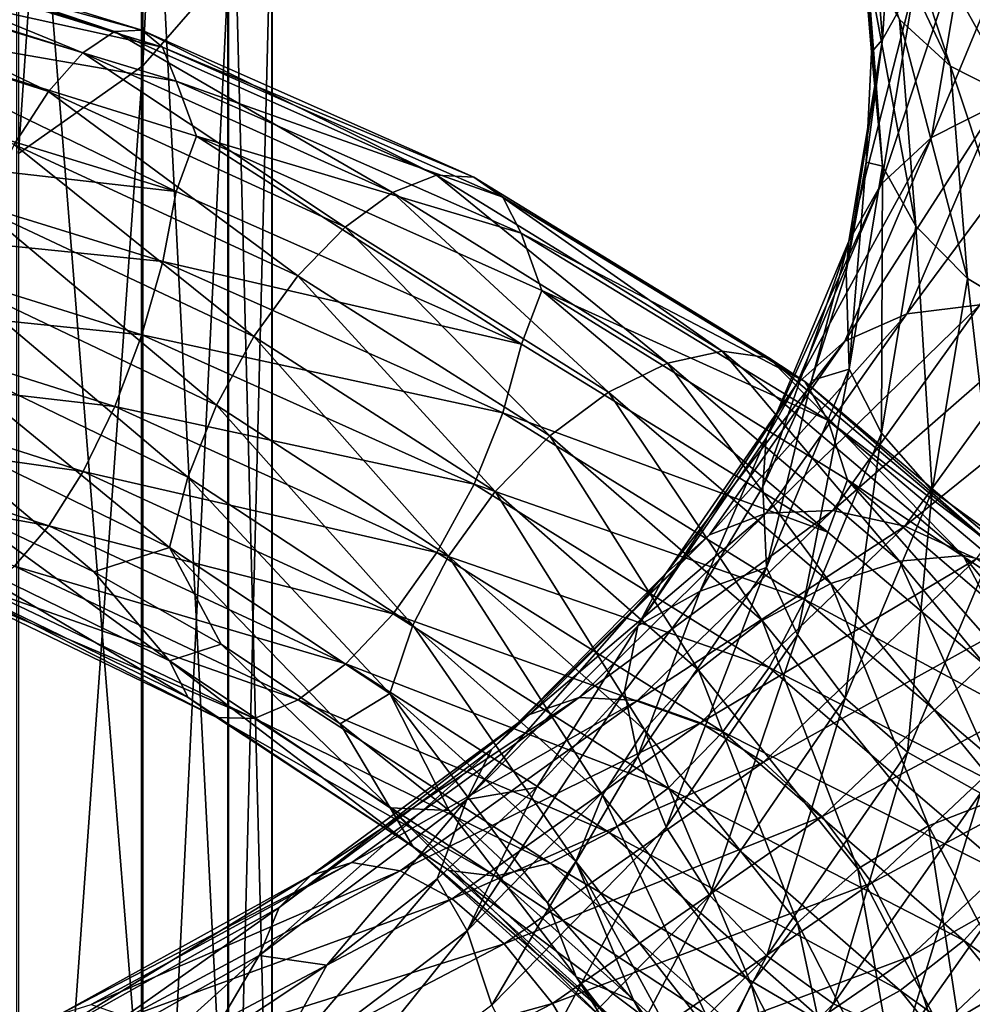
# Model space of a CAD drawing. Header units: metres. Extents: x -109 to 109, y -452 to 89.
# Tile 191 of 256: x 6 to 14, y -315 to -307. Entities that reach past the tile are written whole.
import ezdxf

# ---------------------------------------------------------------- set-up
doc = ezdxf.new("R2010")
doc.units = ezdxf.units.M
doc.layers.add('solid_K244270000C71_000_01', color=7, linetype='CONTINUOUS')

msp = doc.modelspace()

# ---------------------------------------------------------------- linework, layer by layer
at = {"layer": 'solid_K244270000C71_000_01'}
for points in [[(7.364774, -306.997559, 840.474304), (8.086726, -306.16571, 839.077454), (8.086726, -291.740875, 847.15918)], [(7.364774, -292.456879, 848.618835), (7.364774, -306.997559, 840.474304), (8.086726, -291.740875, 847.15918)], [(6.320303, -307.734314, 841.711487), (7.364774, -306.997559, 840.474304), (7.364774, -292.456879, 848.618835)], [(6.320303, -293.091003, 849.911621), (6.320303, -307.734314, 841.711487), (7.364774, -292.456879, 848.618835)], [(7.353192, -302.644073, 833.163818), (7.353192, -315.894531, 824.237427), (6.304805, -302.805511, 831.373291)], [(8.079568, -316.835663, 825.56073), (7.353192, -315.894531, 824.237427), (7.353192, -302.644073, 833.163818)], [(8.079568, -303.474945, 834.559021), (8.079568, -316.835663, 825.56073), (7.353192, -302.644073, 833.163818)], [(7.353192, -315.894531, 824.237427), (6.304805, -315.740631, 822.564941), (6.304805, -302.805511, 831.373291)], [(8.452125, -317.843811, 826.978333), (8.079568, -316.835663, 825.56073), (8.079568, -303.474945, 834.559021)], [(8.452125, -304.36496, 836.053589), (8.452125, -317.843811, 826.978333), (8.079568, -303.474945, 834.559021)], [(8.454546, -318.874817, 828.42804), (8.452125, -317.843811, 826.978333), (8.452125, -304.36496, 836.053589)], [(8.454546, -305.275177, 837.582031), (8.454546, -318.874817, 828.42804), (8.452125, -304.36496, 836.053589)], [(13.455028, -305.078308, 839.089783), (13.589442, -306.775604, 840.830505), (13.730106, -304.557404, 839.376526)], [(13.589442, -306.775604, 840.830505), (13.86727, -306.275726, 841.163391), (13.730106, -304.557404, 839.376526)], [(14.163766, -307.000793, 837.712219), (13.733672, -306.60733, 838.04657), (13.171525, -304.908447, 836.325745)], [(13.584014, -305.256775, 835.933716), (14.163766, -307.000793, 837.712219), (13.171525, -304.908447, 836.325745)], [(13.455028, -305.078308, 839.089783), (13.420814, -305.959137, 839.115356), (13.498259, -306.881744, 840.053467)], [(13.455028, -305.078308, 839.089783), (13.498259, -306.881744, 840.053467), (13.589442, -306.775604, 840.830505)], [(14.721625, -307.28299, 837.427856), (14.163766, -307.000793, 837.712219), (13.584014, -305.256775, 835.933716)], [(14.11904, -305.482574, 835.572327), (14.721625, -307.28299, 837.427856), (13.584014, -305.256775, 835.933716)], [(8.086726, -319.883545, 829.846436), (8.454546, -318.874817, 828.42804), (8.454546, -305.275177, 837.582031)], [(8.086726, -306.16571, 839.077454), (8.086726, -319.883545, 829.846436), (8.454546, -305.275177, 837.582031)], [(15.377357, -307.429108, 837.216064), (14.721625, -307.28299, 837.427856), (14.11904, -305.482574, 835.572327)], [(14.747931, -305.564178, 835.268188), (15.377357, -307.429108, 837.216064), (14.11904, -305.482574, 835.572327)], [(14.002559, -307.600708, 843.292786), (14.553125, -307.323181, 843.608154), (14.862512, -305.518646, 841.684753)], [(14.300241, -305.845398, 841.455444), (14.002559, -307.600708, 843.292786), (14.862512, -305.518646, 841.684753)], [(4.041997, -305.996307, 820.870056), (6.859738, -306.887695, 821.409546), (4.199918, -305.795502, 820.219788)], [(4.199918, -305.795502, 820.219788), (7.127748, -306.708649, 820.789307), (4.334269, -305.763947, 819.564209)], [(6.859738, -306.887695, 821.409546), (7.127748, -306.708649, 820.789307), (4.199918, -305.795502, 820.219788)], [(4.334269, -305.763947, 819.564209), (7.355755, -306.696228, 820.158325), (4.437849, -305.893372, 818.944763)], [(7.127748, -306.708649, 820.789307), (7.355755, -306.696228, 820.158325), (4.334269, -305.763947, 819.564209)], [(13.578601, -307.994781, 842.9328), (14.002559, -307.600708, 843.292786), (14.300241, -305.845398, 841.455444)], [(13.86727, -306.275726, 841.163391), (13.578601, -307.994781, 842.9328), (14.300241, -305.845398, 841.455444)], [(4.437849, -305.893372, 818.944763), (7.531543, -306.841156, 819.556824), (4.504496, -306.168976, 818.40271)], [(7.355755, -306.696228, 820.158325), (7.531543, -306.841156, 819.556824), (4.437849, -305.893372, 818.944763)], [(3.871813, -306.345428, 821.473816), (6.570915, -307.213928, 821.980042), (4.041997, -305.996307, 820.870056)], [(6.570915, -307.213928, 821.980042), (6.859738, -306.887695, 821.409546), (4.041997, -305.996307, 820.870056)], [(13.591366, -307.842133, 840.135315), (13.498259, -306.881744, 840.053467), (13.420814, -305.959137, 839.115356)], [(13.456932, -306.133667, 838.40509), (13.591366, -307.842133, 840.135315), (13.420814, -305.959137, 839.115356)], [(4.504496, -306.168976, 818.40271), (7.644651, -307.127594, 819.024963), (4.668256, -306.611023, 817.997131)], [(7.531543, -306.841156, 819.556824), (7.644651, -307.127594, 819.024963), (4.504496, -306.168976, 818.40271)], [(7.364774, -320.825806, 831.171387), (8.086726, -319.883545, 829.846436), (8.086726, -306.16571, 839.077454)], [(7.364774, -306.997559, 840.474304), (7.364774, -320.825806, 831.171387), (8.086726, -306.16571, 839.077454)], [(13.870871, -308.347931, 839.812622), (13.591366, -307.842133, 840.135315), (13.456932, -306.133667, 838.40509)], [(13.733672, -306.60733, 838.04657), (13.870871, -308.347931, 839.812622), (13.456932, -306.133667, 838.40509)], [(13.306558, -308.47348, 842.554138), (13.578601, -307.994781, 842.9328), (13.86727, -306.275726, 841.163391)], [(13.589442, -306.775604, 840.830505), (13.306558, -308.47348, 842.554138), (13.86727, -306.275726, 841.163391)], [(6.282197, -307.660675, 822.462036), (6.570915, -307.213928, 821.980042), (3.871813, -306.345428, 821.473816)], [(4.668256, -306.611023, 817.997131), (7.64543, -308.054535, 818.326477), (4.504955, -307.091919, 817.710266)], [(4.668256, -306.611023, 817.997131), (7.816167, -307.589172, 818.639893), (7.64543, -308.054535, 818.326477)], [(7.644651, -307.127594, 819.024963), (7.816167, -307.589172, 818.639893), (4.668256, -306.611023, 817.997131)], [(14.305261, -308.787964, 839.537292), (13.870871, -308.347931, 839.812622), (13.733672, -306.60733, 838.04657)], [(14.163766, -307.000793, 837.712219), (14.305261, -308.787964, 839.537292), (13.733672, -306.60733, 838.04657)], [(6.859738, -306.887695, 821.409546), (9.466981, -308.063171, 822.330444), (7.127748, -306.708649, 820.789307)], [(7.127748, -306.708649, 820.789307), (9.836856, -307.917542, 821.754822), (7.355755, -306.696228, 820.158325)], [(9.466981, -308.063171, 822.330444), (9.836856, -307.917542, 821.754822), (7.127748, -306.708649, 820.789307)], [(7.355755, -306.696228, 820.158325), (10.151525, -307.934601, 821.160522), (7.531543, -306.841156, 819.556824)], [(9.836856, -307.917542, 821.754822), (10.151525, -307.934601, 821.160522), (7.355755, -306.696228, 820.158325)], [(7.531543, -306.841156, 819.556824), (10.394125, -308.103424, 820.585815), (7.644651, -307.127594, 819.024963)], [(10.151525, -307.934601, 821.160522), (10.394125, -308.103424, 820.585815), (7.531543, -306.841156, 819.556824)], [(13.589442, -306.775604, 840.830505), (13.452371, -307.808929, 840.992493), (13.283508, -308.733093, 841.921387)], [(13.589442, -306.775604, 840.830505), (13.283508, -308.733093, 841.921387), (13.306558, -308.47348, 842.554138)], [(13.589442, -306.775604, 840.830505), (13.498259, -306.881744, 840.053467), (13.452371, -307.808929, 840.992493)], [(6.570915, -307.213928, 821.980042), (9.068382, -308.354309, 822.851868), (6.859738, -306.887695, 821.409546)], [(9.068382, -308.354309, 822.851868), (9.466981, -308.063171, 822.330444), (6.859738, -306.887695, 821.409546)], [(13.591366, -307.842133, 840.135315), (13.452371, -307.808929, 840.992493), (13.498259, -306.881744, 840.053467)], [(6.320303, -321.660339, 832.344849), (7.364774, -320.825806, 831.171387), (7.364774, -306.997559, 840.474304)], [(6.320303, -307.734314, 841.711487), (6.320303, -321.660339, 832.344849), (7.364774, -306.997559, 840.474304)], [(14.868693, -309.128479, 839.331665), (14.305261, -308.787964, 839.537292), (14.163766, -307.000793, 837.712219)], [(14.721625, -307.28299, 837.427856), (14.868693, -309.128479, 839.331665), (14.163766, -307.000793, 837.712219)], [(4.504955, -307.091919, 817.710266), (7.64543, -308.054535, 818.326477), (4.438707, -307.689209, 817.597534)], [(7.644651, -307.127594, 819.024963), (10.550223, -308.406708, 820.069519), (7.816167, -307.589172, 818.639893)], [(10.394125, -308.103424, 820.585815), (10.550223, -308.406708, 820.069519), (7.644651, -307.127594, 819.024963)], [(6.282197, -307.660675, 822.462036), (8.669929, -308.766693, 823.283752), (6.570915, -307.213928, 821.980042)], [(8.669929, -308.766693, 823.283752), (9.068382, -308.354309, 822.851868), (6.570915, -307.213928, 821.980042)], [(13.793969, -309.084991, 845.445068), (14.407918, -309.008209, 845.788208), (15.200864, -307.188354, 843.855774)], [(14.553125, -307.323181, 843.608154), (13.793969, -309.084991, 845.445068), (15.200864, -307.188354, 843.855774)], [(13.272122, -309.314606, 845.046997), (13.793969, -309.084991, 845.445068), (14.553125, -307.323181, 843.608154)], [(14.002559, -307.600708, 843.292786), (13.272122, -309.314606, 845.046997), (14.553125, -307.323181, 843.608154)], [(6.0145, -308.201141, 822.816223), (8.300486, -309.275879, 823.590637), (6.282197, -307.660675, 822.462036)], [(8.300486, -309.275879, 823.590637), (8.669929, -308.766693, 823.283752), (6.282197, -307.660675, 822.462036)], [(7.816167, -307.589172, 818.639893), (10.551298, -309.340332, 819.363037), (7.64543, -308.054535, 818.326477)], [(7.816167, -307.589172, 818.639893), (10.723907, -308.889526, 819.704285), (10.551298, -309.340332, 819.363037)], [(10.550223, -308.406708, 820.069519), (10.723907, -308.889526, 819.704285), (7.816167, -307.589172, 818.639893)], [(12.87028, -309.673401, 844.621643), (13.272122, -309.314606, 845.046997), (14.002559, -307.600708, 843.292786)], [(13.578601, -307.994781, 842.9328), (12.87028, -309.673401, 844.621643), (14.002559, -307.600708, 843.292786)], [(4.438707, -307.689209, 817.597534), (7.533, -308.644592, 818.197998), (4.335465, -308.319885, 817.646851)], [(7.64543, -308.054535, 818.326477), (7.533, -308.644592, 818.197998), (4.438707, -307.689209, 817.597534)], [(13.308441, -309.551147, 841.848389), (13.283508, -308.733093, 841.921387), (13.452371, -307.808929, 840.992493)], [(13.591366, -307.842133, 840.135315), (13.308441, -309.551147, 841.848389), (13.452371, -307.808929, 840.992493)], [(9.466981, -308.063171, 822.330444), (11.781429, -309.500336, 823.597351), (9.836856, -307.917542, 821.754822)], [(9.836856, -307.917542, 821.754822), (12.241731, -309.398834, 823.079468), (10.151525, -307.934601, 821.160522)], [(11.781429, -309.500336, 823.597351), (12.241731, -309.398834, 823.079468), (9.836856, -307.917542, 821.754822)], [(13.582127, -310.08902, 841.561157), (13.308441, -309.551147, 841.848389), (13.591366, -307.842133, 840.135315)], [(13.870871, -308.347931, 839.812622), (13.582127, -310.08902, 841.561157), (13.591366, -307.842133, 840.135315)], [(10.151525, -307.934601, 821.160522), (12.633327, -309.454834, 822.532776), (10.394125, -308.103424, 820.585815)], [(12.241731, -309.398834, 823.079468), (12.633327, -309.454834, 822.532776), (10.151525, -307.934601, 821.160522)], [(12.612428, -310.1315, 844.198975), (12.87028, -309.673401, 844.621643), (13.578601, -307.994781, 842.9328)], [(13.306558, -308.47348, 842.554138), (12.612428, -310.1315, 844.198975), (13.578601, -307.994781, 842.9328)], [(7.64543, -308.054535, 818.326477), (10.551298, -309.340332, 819.363037), (7.533, -308.644592, 818.197998)], [(9.068382, -308.354309, 822.851868), (11.285383, -309.745117, 824.055115), (9.466981, -308.063171, 822.330444)], [(11.285383, -309.745117, 824.055115), (11.781429, -309.500336, 823.597351), (9.466981, -308.063171, 822.330444)], [(10.394125, -308.103424, 820.585815), (12.935238, -309.655334, 821.993042), (10.550223, -308.406708, 820.069519)], [(12.633327, -309.454834, 822.532776), (12.935238, -309.655334, 821.993042), (10.394125, -308.103424, 820.585815)], [(5.786963, -308.805206, 823.010437), (7.986466, -309.853973, 823.743713), (6.0145, -308.201141, 822.816223)], [(7.986466, -309.853973, 823.743713), (8.300486, -309.275879, 823.590637), (6.0145, -308.201141, 822.816223)], [(4.335465, -308.319885, 817.646851), (7.357787, -309.262604, 818.224792), (4.201393, -308.940155, 817.86084)], [(7.533, -308.644592, 818.197998), (7.357787, -309.262604, 818.224792), (4.335465, -308.319885, 817.646851)], [(8.669929, -308.766693, 823.283752), (10.789517, -310.112152, 824.422363), (9.068382, -308.354309, 822.851868)], [(10.789517, -310.112152, 824.422363), (11.285383, -309.745117, 824.055115), (9.068382, -308.354309, 822.851868)], [(10.550223, -308.406708, 820.069519), (13.129499, -309.981018, 821.49707), (10.723907, -308.889526, 819.704285)], [(12.935238, -309.655334, 821.993042), (13.129499, -309.981018, 821.49707), (10.550223, -308.406708, 820.069519)], [(14.007475, -310.575714, 841.344299), (13.582127, -310.08902, 841.561157), (13.870871, -308.347931, 839.812622)], [(14.305261, -308.787964, 839.537292), (14.007475, -310.575714, 841.344299), (13.870871, -308.347931, 839.812622)], [(13.306558, -308.47348, 842.554138), (12.99299, -309.645569, 842.828125), (12.582387, -310.542175, 843.705383)], [(13.306558, -308.47348, 842.554138), (12.582387, -310.542175, 843.705383), (12.612428, -310.1315, 844.198975)], [(13.306558, -308.47348, 842.554138), (13.283508, -308.733093, 841.921387), (12.99299, -309.645569, 842.828125)], [(7.533, -308.644592, 818.197998), (10.396136, -309.919647, 819.211609), (7.357787, -309.262604, 818.224792)], [(10.551298, -309.340332, 819.363037), (10.396136, -309.919647, 819.211609), (7.533, -308.644592, 818.197998)], [(13.308441, -309.551147, 841.848389), (12.99299, -309.645569, 842.828125), (13.283508, -308.733093, 841.921387)], [(5.61175, -309.431, 823.040344), (7.744658, -310.460419, 823.740967), (5.786963, -308.805206, 823.010437)], [(7.744658, -310.460419, 823.740967), (7.986466, -309.853973, 823.743713), (5.786963, -308.805206, 823.010437)], [(8.300486, -309.275879, 823.590637), (10.329755, -310.5802, 824.668213), (8.669929, -308.766693, 823.283752)], [(10.329755, -310.5802, 824.668213), (10.789517, -310.112152, 824.422363), (8.669929, -308.766693, 823.283752)], [(14.559178, -310.974579, 841.216736), (14.007475, -310.575714, 841.344299), (14.305261, -308.787964, 839.537292)], [(14.868693, -309.128479, 839.331665), (14.559178, -310.974579, 841.216736), (14.305261, -308.787964, 839.537292)], [(10.723907, -308.889526, 819.704285), (13.130836, -310.923828, 820.780701), (10.551298, -309.340332, 819.363037)], [(10.723907, -308.889526, 819.704285), (13.295895, -310.483368, 821.147644), (13.130836, -310.923828, 820.780701)], [(13.129499, -309.981018, 821.49707), (13.295895, -310.483368, 821.147644), (10.723907, -308.889526, 819.704285)], [(4.201393, -308.940155, 817.86084), (7.13025, -309.86554, 818.410828), (4.043656, -309.507782, 818.235779)], [(7.357787, -309.262604, 818.224792), (7.13025, -309.86554, 818.410828), (4.201393, -308.940155, 817.86084)], [(12.610396, -310.762177, 847.132263), (13.171667, -310.73999, 847.564148), (14.407918, -309.008209, 845.788208)], [(13.793969, -309.084991, 845.445068), (12.610396, -310.762177, 847.132263), (14.407918, -309.008209, 845.788208)], [(14.407918, -309.008209, 845.788208), (13.171667, -310.73999, 847.564148), (15.07008, -309.081421, 846.057983)], [(12.133327, -310.946777, 846.657288), (12.610396, -310.762177, 847.132263), (13.793969, -309.084991, 845.445068)], [(13.272122, -309.314606, 845.046997), (12.133327, -310.946777, 846.657288), (13.793969, -309.084991, 845.445068)], [(13.171667, -310.73999, 847.564148), (13.777013, -310.873535, 847.928162), (15.07008, -309.081421, 846.057983)], [(15.07008, -309.081421, 846.057983), (13.777013, -310.873535, 847.928162), (15.732482, -309.29483, 846.237915)], [(7.357787, -309.262604, 818.224792), (10.154328, -310.518585, 819.205444), (7.13025, -309.86554, 818.410828)], [(10.396136, -309.919647, 819.211609), (10.154328, -310.518585, 819.205444), (7.357787, -309.262604, 818.224792)], [(7.986466, -309.853973, 823.743713), (9.938965, -311.124146, 824.76825), (8.300486, -309.275879, 823.590637)], [(9.938965, -311.124146, 824.76825), (10.329755, -310.5802, 824.668213), (8.300486, -309.275879, 823.590637)], [(11.765964, -311.272339, 846.171143), (12.133327, -310.946777, 846.657288), (13.272122, -309.314606, 845.046997)], [(12.87028, -309.673401, 844.621643), (11.765964, -311.272339, 846.171143), (13.272122, -309.314606, 845.046997)], [(13.777013, -310.873535, 847.928162), (14.382578, -311.148804, 848.200928), (15.732482, -309.29483, 846.237915)], [(10.551298, -309.340332, 819.363037), (13.130836, -310.923828, 820.780701), (10.396136, -309.919647, 819.211609)], [(11.781429, -309.500336, 823.597351), (13.733629, -311.166199, 825.161255), (12.241731, -309.398834, 823.079468)], [(12.241731, -309.398834, 823.079468), (14.270202, -311.118225, 824.712402), (12.633327, -309.454834, 822.532776)], [(13.733629, -311.166199, 825.161255), (14.270202, -311.118225, 824.712402), (12.241731, -309.398834, 823.079468)], [(5.49932, -310.033295, 822.909119), (7.589496, -311.051117, 823.587463), (5.61175, -309.431, 823.040344)], [(7.589496, -311.051117, 823.587463), (7.744658, -310.460419, 823.740967), (5.61175, -309.431, 823.040344)], [(12.633327, -309.454834, 822.532776), (14.726687, -311.221527, 824.222656), (12.935238, -309.655334, 821.993042)], [(14.270202, -311.118225, 824.712402), (14.726687, -311.221527, 824.222656), (12.633327, -309.454834, 822.532776)], [(4.043656, -309.507782, 818.235779), (6.862554, -310.412079, 818.754089), (3.873533, -309.989227, 818.740234)], [(7.13025, -309.86554, 818.410828), (6.862554, -310.412079, 818.754089), (4.043656, -309.507782, 818.235779)], [(11.285383, -309.745117, 824.055115), (13.155387, -311.354858, 825.54303), (11.781429, -309.500336, 823.597351)], [(13.155387, -311.354858, 825.54303), (13.733629, -311.166199, 825.161255), (11.781429, -309.500336, 823.597351)], [(13.308441, -309.551147, 841.848389), (12.614213, -311.219727, 843.48291), (12.99299, -309.645569, 842.828125)], [(12.873622, -311.788696, 843.229736), (12.614213, -311.219727, 843.48291), (13.308441, -309.551147, 841.848389)], [(13.582127, -310.08902, 841.561157), (12.873622, -311.788696, 843.229736), (13.308441, -309.551147, 841.848389)], [(12.614213, -311.219727, 843.48291), (12.582387, -310.542175, 843.705383), (12.99299, -309.645569, 842.828125)], [(12.935238, -309.655334, 821.993042), (15.078625, -311.46048, 823.724854), (13.129499, -309.981018, 821.49707)], [(14.726687, -311.221527, 824.222656), (15.078625, -311.46048, 823.724854), (12.935238, -309.655334, 821.993042)], [(11.530235, -311.710938, 845.70752), (11.765964, -311.272339, 846.171143), (12.87028, -309.673401, 844.621643)], [(12.612428, -310.1315, 844.198975), (11.530235, -311.710938, 845.70752), (12.87028, -309.673401, 844.621643)], [(10.789517, -310.112152, 824.422363), (12.577354, -311.666992, 825.832947), (11.285383, -309.745117, 824.055115)], [(12.577354, -311.666992, 825.832947), (13.155387, -311.354858, 825.54303), (11.285383, -309.745117, 824.055115)], [(7.13025, -309.86554, 818.410828), (9.840308, -311.095215, 819.350586), (6.862554, -310.412079, 818.754089)], [(10.154328, -310.518585, 819.205444), (9.840308, -311.095215, 819.350586), (7.13025, -309.86554, 818.410828)], [(7.744658, -310.460419, 823.740967), (9.638041, -311.7052, 824.723389), (7.986466, -309.853973, 823.743713)], [(9.638041, -311.7052, 824.723389), (9.938965, -311.124146, 824.76825), (7.986466, -309.853973, 823.743713)], [(3.873533, -309.989227, 818.740234), (6.573835, -310.870209, 819.22522), (3.703349, -310.352692, 819.33551)], [(6.862554, -310.412079, 818.754089), (6.573835, -310.870209, 819.22522), (3.873533, -309.989227, 818.740234)], [(10.396136, -309.919647, 819.211609), (12.937741, -311.489044, 820.599854), (10.154328, -310.518585, 819.205444)], [(13.130836, -310.923828, 820.780701), (12.937741, -311.489044, 820.599854), (10.396136, -309.919647, 819.211609)], [(13.129499, -309.981018, 821.49707), (15.305076, -311.813354, 823.253296), (13.295895, -310.483368, 821.147644)], [(15.078625, -311.46048, 823.724854), (15.305076, -311.813354, 823.253296), (13.129499, -309.981018, 821.49707)], [(5.49932, -310.033295, 822.909119), (5.812527, -310.711731, 822.71405), (6.952831, -311.258209, 823.069214)], [(5.49932, -310.033295, 822.909119), (6.952831, -311.258209, 823.069214), (7.589496, -311.051117, 823.587463)], [(10.329755, -310.5802, 824.668213), (12.041409, -312.085175, 826.00592), (10.789517, -310.112152, 824.422363)], [(12.041409, -312.085175, 826.00592), (12.577354, -311.666992, 825.832947), (10.789517, -310.112152, 824.422363)], [(12.612428, -310.1315, 844.198975), (12.055143, -311.418579, 844.545837), (11.530235, -311.710938, 845.70752)], [(12.612428, -310.1315, 844.198975), (12.582387, -310.542175, 843.705383), (12.055143, -311.418579, 844.545837)], [(13.276782, -312.320557, 843.068909), (12.873622, -311.788696, 843.229736), (13.582127, -310.08902, 841.561157)], [(14.007475, -310.575714, 841.344299), (13.276782, -312.320557, 843.068909), (13.582127, -310.08902, 841.561157)], [(6.573835, -310.870209, 819.22522), (6.285012, -311.209991, 819.787842), (3.703349, -310.352692, 819.33551)], [(6.862554, -310.412079, 818.754089), (9.470866, -311.609589, 819.647156), (6.573835, -310.870209, 819.22522)], [(9.840308, -311.095215, 819.350586), (9.470866, -311.609589, 819.647156), (6.862554, -310.412079, 818.754089)], [(7.589496, -311.051117, 823.587463), (9.444945, -312.280762, 824.541382), (7.744658, -310.460419, 823.740967)], [(9.444945, -312.280762, 824.541382), (9.638041, -311.7052, 824.723389), (7.744658, -310.460419, 823.740967)], [(13.295895, -310.483368, 821.147644), (15.306634, -312.767426, 822.525452), (13.130836, -310.923828, 820.780701)], [(13.295895, -310.483368, 821.147644), (15.466304, -312.340332, 822.922119), (15.306634, -312.767426, 822.525452)], [(15.305076, -311.813354, 823.253296), (15.466304, -312.340332, 822.922119), (13.295895, -310.483368, 821.147644)], [(10.154328, -310.518585, 819.205444), (12.636817, -312.062988, 820.55127), (9.840308, -311.095215, 819.350586)], [(12.937741, -311.489044, 820.599854), (12.636817, -312.062988, 820.55127), (10.154328, -310.518585, 819.205444)], [(12.614213, -311.219727, 843.48291), (12.055143, -311.418579, 844.545837), (12.582387, -310.542175, 843.705383)], [(9.938965, -311.124146, 824.76825), (11.585865, -312.587799, 826.042725), (10.329755, -310.5802, 824.668213)], [(11.585865, -312.587799, 826.042725), (12.041409, -312.085175, 826.00592), (10.329755, -310.5802, 824.668213)], [(13.799706, -312.776031, 843.016235), (13.276782, -312.320557, 843.068909), (14.007475, -310.575714, 841.344299)], [(14.559178, -310.974579, 841.216736), (13.799706, -312.776031, 843.016235), (14.007475, -310.575714, 841.344299)], [(5.500098, -310.984833, 822.192078), (7.59057, -312.00705, 822.864075), (5.812527, -310.711731, 822.71405)], [(7.59057, -312.00705, 822.864075), (6.952831, -311.258209, 823.069214), (5.812527, -310.711731, 822.71405)], [(10.620522, -312.457794, 848.065613), (11.03811, -312.313965, 848.609314), (12.610396, -310.762177, 847.132263)], [(12.133327, -310.946777, 846.657288), (10.620522, -312.457794, 848.065613), (12.610396, -310.762177, 847.132263)], [(11.03811, -312.313965, 848.609314), (11.5294, -312.341156, 849.120422), (13.171667, -310.73999, 847.564148)], [(12.610396, -310.762177, 847.132263), (11.03811, -312.313965, 848.609314), (13.171667, -310.73999, 847.564148)], [(13.171667, -310.73999, 847.564148), (11.5294, -312.341156, 849.120422), (13.777013, -310.873535, 847.928162)], [(6.573835, -310.870209, 819.22522), (9.072412, -312.032166, 820.069031), (6.285012, -311.209991, 819.787842)], [(9.470866, -311.609589, 819.647156), (9.072412, -312.032166, 820.069031), (6.573835, -310.870209, 819.22522)], [(11.5294, -312.341156, 849.120422), (12.05927, -312.529205, 849.568542), (13.777013, -310.873535, 847.928162)], [(13.777013, -310.873535, 847.928162), (12.05927, -312.529205, 849.568542), (14.382578, -311.148804, 848.200928)], [(7.74667, -312.315399, 822.337402), (7.59057, -312.00705, 822.864075), (5.500098, -310.984833, 822.192078)], [(5.613207, -311.277222, 821.649292), (7.74667, -312.315399, 822.337402), (5.500098, -310.984833, 822.192078)], [(10.298963, -312.753235, 847.525146), (10.620522, -312.457794, 848.065613), (12.133327, -310.946777, 846.657288)], [(11.765964, -311.272339, 846.171143), (10.298963, -312.753235, 847.525146), (12.133327, -310.946777, 846.657288)], [(13.130836, -310.923828, 820.780701), (15.306634, -312.767426, 822.525452), (12.937741, -311.489044, 820.599854)], [(14.414374, -313.120392, 843.082275), (13.799706, -312.776031, 843.016235), (14.559178, -310.974579, 841.216736)], [(7.589496, -311.051117, 823.587463), (6.952831, -311.258209, 823.069214), (8.025812, -311.867249, 823.506653)], [(7.589496, -311.051117, 823.587463), (8.025812, -311.867249, 823.506653), (9.024849, -312.537262, 824.022705)], [(7.589496, -311.051117, 823.587463), (9.024849, -312.537262, 824.022705), (9.444945, -312.280762, 824.541382)], [(9.840308, -311.095215, 819.350586), (12.246027, -312.605042, 820.643616), (9.470866, -311.609589, 819.647156)], [(9.638041, -311.7052, 824.723389), (11.235078, -313.138184, 825.947754), (9.938965, -311.124146, 824.76825)], [(12.636817, -312.062988, 820.55127), (12.246027, -312.605042, 820.643616), (9.840308, -311.095215, 819.350586)], [(11.235078, -313.138184, 825.947754), (11.585865, -312.587799, 826.042725), (9.938965, -311.124146, 824.76825)], [(12.05927, -312.529205, 849.568542), (12.589333, -312.860321, 849.924133), (14.382578, -311.148804, 848.200928)], [(14.382578, -311.148804, 848.200928), (12.589333, -312.860321, 849.924133), (14.944505, -311.551575, 848.358826)], [(13.733629, -311.166199, 825.161255), (15.262187, -313.021301, 826.96521), (14.270202, -311.118225, 824.712402)], [(14.270202, -311.118225, 824.712402), (15.858481, -313.034637, 826.594543), (14.726687, -311.221527, 824.222656)], [(15.262187, -313.021301, 826.96521), (15.858481, -313.034637, 826.594543), (14.270202, -311.118225, 824.712402)], [(6.285012, -311.209991, 819.787842), (8.673814, -312.335693, 820.583313), (6.017002, -311.401245, 820.405212)], [(9.072412, -312.032166, 820.069031), (8.673814, -312.335693, 820.583313), (6.285012, -311.209991, 819.787842)], [(12.614213, -311.219727, 843.48291), (11.531868, -312.808899, 844.981628), (12.055143, -311.418579, 844.545837)], [(11.769019, -313.406952, 844.759827), (11.531868, -312.808899, 844.981628), (12.614213, -311.219727, 843.48291)], [(12.873622, -311.788696, 843.229736), (11.769019, -313.406952, 844.759827), (12.614213, -311.219727, 843.48291)], [(13.155387, -311.354858, 825.54303), (14.619587, -313.145691, 827.260925), (13.733629, -311.166199, 825.161255)], [(14.619587, -313.145691, 827.260925), (15.262187, -313.021301, 826.96521), (13.733629, -311.166199, 825.161255)], [(7.98927, -312.482971, 821.754639), (7.74667, -312.315399, 822.337402), (5.613207, -311.277222, 821.649292)], [(5.788994, -311.421234, 821.03949), (7.98927, -312.482971, 821.754639), (5.613207, -311.277222, 821.649292)], [(7.59057, -312.00705, 822.864075), (8.025812, -311.867249, 823.506653), (6.952831, -311.258209, 823.069214)], [(10.092626, -313.174103, 847.02478), (10.298963, -312.753235, 847.525146), (11.765964, -311.272339, 846.171143)], [(11.530235, -311.710938, 845.70752), (10.092626, -313.174103, 847.02478), (11.765964, -311.272339, 846.171143)], [(12.577354, -311.666992, 825.832947), (13.97722, -313.394928, 827.463379), (13.155387, -311.354858, 825.54303)], [(13.97722, -313.394928, 827.463379), (14.619587, -313.145691, 827.260925), (13.155387, -311.354858, 825.54303)], [(6.017002, -311.401245, 820.405212), (8.303939, -312.492706, 821.156799), (5.788994, -311.421234, 821.03949)], [(8.303939, -312.492706, 821.156799), (7.98927, -312.482971, 821.754639), (5.788994, -311.421234, 821.03949)], [(8.673814, -312.335693, 820.583313), (8.303939, -312.492706, 821.156799), (6.017002, -311.401245, 820.405212)], [(11.531868, -312.808899, 844.981628), (11.418756, -312.264557, 845.336609), (12.055143, -311.418579, 844.545837)], [(11.530235, -311.710938, 845.70752), (12.055143, -311.418579, 844.545837), (11.418756, -312.264557, 845.336609)], [(12.589333, -312.860321, 849.924133), (13.081198, -313.316498, 850.157349), (14.944505, -311.551575, 848.358826)], [(12.937741, -311.489044, 820.599854), (15.081542, -313.315735, 822.309631), (12.636817, -312.062988, 820.55127)], [(15.306634, -312.767426, 822.525452), (15.081542, -313.315735, 822.309631), (12.937741, -311.489044, 820.599854)], [(14.944505, -311.551575, 848.358826), (13.081198, -313.316498, 850.157349), (15.422561, -312.062561, 848.383606)], [(9.470866, -311.609589, 819.647156), (11.786265, -313.077087, 820.879883), (9.072412, -312.032166, 820.069031)], [(12.246027, -312.605042, 820.643616), (11.786265, -313.077087, 820.879883), (9.470866, -311.609589, 819.647156)], [(9.444945, -312.280762, 824.541382), (11.009986, -313.695526, 825.73175), (9.638041, -311.7052, 824.723389)], [(11.009986, -313.695526, 825.73175), (11.235078, -313.138184, 825.947754), (9.638041, -311.7052, 824.723389)], [(11.530235, -311.710938, 845.70752), (10.679759, -313.073456, 846.068542), (10.092626, -313.174103, 847.02478)], [(11.530235, -311.710938, 845.70752), (11.418756, -312.264557, 845.336609), (10.679759, -313.073456, 846.068542)], [(12.041409, -312.085175, 826.00592), (13.381623, -313.756042, 827.553955), (12.577354, -311.666992, 825.832947)], [(13.381623, -313.756042, 827.553955), (13.97722, -313.394928, 827.463379), (12.577354, -311.666992, 825.832947)], [(12.137587, -313.98114, 844.651062), (11.769019, -313.406952, 844.759827), (12.873622, -311.788696, 843.229736)], [(13.276782, -312.320557, 843.068909), (12.137587, -313.98114, 844.651062), (12.873622, -311.788696, 843.229736)], [(7.59057, -312.00705, 822.864075), (9.446282, -313.242859, 823.810303), (8.025812, -311.867249, 823.506653)], [(9.446282, -313.242859, 823.810303), (9.024849, -312.537262, 824.022705), (8.025812, -311.867249, 823.506653)], [(9.640544, -313.572449, 823.304749), (9.446282, -313.242859, 823.810303), (7.59057, -312.00705, 822.864075)], [(7.74667, -312.315399, 822.337402), (9.640544, -313.572449, 823.304749), (7.59057, -312.00705, 822.864075)], [(9.072412, -312.032166, 820.069031), (11.290398, -313.452789, 821.23822), (8.673814, -312.335693, 820.583313)], [(11.786265, -313.077087, 820.879883), (11.290398, -313.452789, 821.23822), (9.072412, -312.032166, 820.069031)], [(12.636817, -312.062988, 820.55127), (14.730755, -313.859436, 822.21051), (12.246027, -312.605042, 820.643616)], [(15.081542, -313.315735, 822.309631), (14.730755, -313.859436, 822.21051), (12.636817, -312.062988, 820.55127)], [(13.081198, -313.316498, 850.157349), (13.499648, -313.874817, 850.244324), (15.422561, -312.062561, 848.383606)], [(15.422561, -312.062561, 848.383606), (13.499648, -313.874817, 850.244324), (15.791128, -312.64325, 848.280151)], [(11.585865, -312.587799, 826.042725), (12.875377, -314.211456, 827.519226), (12.041409, -312.085175, 826.00592)], [(12.875377, -314.211456, 827.519226), (13.381623, -313.756042, 827.553955), (12.041409, -312.085175, 826.00592)], [(9.444945, -312.280762, 824.541382), (9.024849, -312.537262, 824.022705), (9.942733, -313.264832, 824.611572)], [(9.444945, -312.280762, 824.541382), (9.942733, -313.264832, 824.611572), (10.770328, -314.044098, 825.265564)], [(9.444945, -312.280762, 824.541382), (10.770328, -314.044098, 825.265564), (11.009986, -313.695526, 825.73175)], [(10.094054, -314.280579, 846.289795), (10.679759, -313.073456, 846.068542), (11.418756, -312.264557, 845.336609)], [(11.531868, -312.808899, 844.981628), (10.094054, -314.280579, 846.289795), (11.418756, -312.264557, 845.336609)], [(9.942454, -313.77121, 822.757202), (9.640544, -313.572449, 823.304749), (7.74667, -312.315399, 822.337402)], [(7.98927, -312.482971, 821.754639), (9.942454, -313.77121, 822.757202), (7.74667, -312.315399, 822.337402)], [(8.673814, -312.335693, 820.583313), (10.794352, -313.708466, 821.690063), (8.303939, -312.492706, 821.156799)], [(11.290398, -313.452789, 821.23822), (10.794352, -313.708466, 821.690063), (8.673814, -312.335693, 820.583313)], [(8.779992, -313.812683, 849.221802), (9.125213, -313.704041, 849.823975), (11.03811, -312.313965, 848.609314)], [(10.620522, -312.457794, 848.065613), (8.779992, -313.812683, 849.221802), (11.03811, -312.313965, 848.609314)], [(11.03811, -312.313965, 848.609314), (9.125213, -313.704041, 849.823975), (11.5294, -312.341156, 849.120422)], [(9.125213, -313.704041, 849.823975), (9.531363, -313.773834, 850.402466), (11.5294, -312.341156, 849.120422)], [(11.5294, -312.341156, 849.120422), (9.531363, -313.773834, 850.402466), (12.05927, -312.529205, 849.568542)], [(12.615642, -314.489624, 844.667786), (12.137587, -313.98114, 844.651062), (13.276782, -312.320557, 843.068909)], [(13.799706, -312.776031, 843.016235), (12.615642, -314.489624, 844.667786), (13.276782, -312.320557, 843.068909)], [(8.514159, -314.082001, 848.63501), (8.779992, -313.812683, 849.221802), (10.620522, -312.457794, 848.065613)], [(10.298963, -312.753235, 847.525146), (8.514159, -314.082001, 848.63501), (10.620522, -312.457794, 848.065613)], [(10.334051, -313.820282, 822.206604), (9.942454, -313.77121, 822.757202), (7.98927, -312.482971, 821.754639)], [(8.303939, -312.492706, 821.156799), (10.334051, -313.820282, 822.206604), (7.98927, -312.482971, 821.754639)], [(10.794352, -313.708466, 821.690063), (10.334051, -313.820282, 822.206604), (8.303939, -312.492706, 821.156799)], [(9.446282, -313.242859, 823.810303), (9.942733, -313.264832, 824.611572), (9.024849, -312.537262, 824.022705)], [(9.531363, -313.773834, 850.402466), (9.969407, -314.00885, 850.921997), (12.05927, -312.529205, 849.568542)], [(12.05927, -312.529205, 849.568542), (9.969407, -314.00885, 850.921997), (12.589333, -312.860321, 849.924133)], [(11.235078, -313.138184, 825.947754), (12.485546, -314.726776, 827.367676), (11.585865, -312.587799, 826.042725)], [(12.485546, -314.726776, 827.367676), (12.875377, -314.211456, 827.519226), (11.585865, -312.587799, 826.042725)], [(12.246027, -312.605042, 820.643616), (14.27521, -314.35965, 822.239868), (11.786265, -313.077087, 820.879883)], [(14.730755, -313.859436, 822.21051), (14.27521, -314.35965, 822.239868), (12.246027, -312.605042, 820.643616)], [(13.499648, -313.874817, 850.244324), (13.822262, -314.494232, 850.186829), (15.791128, -312.64325, 848.280151)], [(15.791128, -312.64325, 848.280151), (13.822262, -314.494232, 850.186829), (16.028278, -313.250031, 848.059631)], [(8.34358, -314.487457, 848.10321), (8.514159, -314.082001, 848.63501), (10.298963, -312.753235, 847.525146)], [(10.092626, -313.174103, 847.02478), (8.34358, -314.487457, 848.10321), (10.298963, -312.753235, 847.525146)], [(10.301637, -314.904724, 846.095886), (10.094054, -314.280579, 846.289795), (11.531868, -312.808899, 844.981628)], [(11.769019, -313.406952, 844.759827), (10.301637, -314.904724, 846.095886), (11.531868, -312.808899, 844.981628)], [(13.177569, -314.894775, 844.8172), (12.615642, -314.489624, 844.667786), (13.799706, -312.776031, 843.016235)], [(14.414374, -313.120392, 843.082275), (13.177569, -314.894775, 844.8172), (13.799706, -312.776031, 843.016235)], [(9.969407, -314.00885, 850.921997), (10.40761, -314.388062, 851.347839), (12.589333, -312.860321, 849.924133)], [(12.589333, -312.860321, 849.924133), (10.40761, -314.388062, 851.347839), (13.081198, -313.316498, 850.157349)], [(10.094054, -314.280579, 846.289795), (9.842113, -313.842285, 846.736023), (10.679759, -313.073456, 846.068542)], [(10.092626, -313.174103, 847.02478), (10.679759, -313.073456, 846.068542), (9.842113, -313.842285, 846.736023)], [(11.009986, -313.695526, 825.73175), (12.235402, -315.263306, 827.113342), (11.235078, -313.138184, 825.947754)], [(12.235402, -315.263306, 827.113342), (12.485546, -314.726776, 827.367676), (11.235078, -313.138184, 825.947754)], [(11.786265, -313.077087, 820.879883), (13.739265, -314.780457, 822.404236), (11.290398, -313.452789, 821.23822)], [(14.27521, -314.35965, 822.239868), (13.739265, -314.780457, 822.404236), (11.786265, -313.077087, 820.879883)], [(13.783134, -315.176483, 845.083313), (13.177569, -314.894775, 844.8172), (14.414374, -313.120392, 843.082275)], [(15.076777, -313.338013, 843.25708), (13.783134, -315.176483, 845.083313), (14.414374, -313.120392, 843.082275)], [(10.092626, -313.174103, 847.02478), (8.91316, -314.566925, 847.333008), (8.34358, -314.487457, 848.10321)], [(10.092626, -313.174103, 847.02478), (9.842113, -313.842285, 846.736023), (8.91316, -314.566925, 847.333008)], [(13.97722, -313.394928, 827.463379), (14.94609, -315.254639, 829.255554), (14.619587, -313.145691, 827.260925)], [(9.446282, -313.242859, 823.810303), (11.011544, -314.665314, 824.991943), (9.942733, -313.264832, 824.611572)], [(11.237995, -315.020721, 824.511719), (11.011544, -314.665314, 824.991943), (9.446282, -313.242859, 823.810303)], [(9.640544, -313.572449, 823.304749), (11.237995, -315.020721, 824.511719), (9.446282, -313.242859, 823.810303)], [(11.011544, -314.665314, 824.991943), (10.770328, -314.044098, 825.265564), (9.942733, -313.264832, 824.611572)], [(13.822262, -314.494232, 850.186829), (14.029845, -315.128601, 849.993225), (16.028278, -313.250031, 848.059631)], [(16.028278, -313.250031, 848.059631), (14.029845, -315.128601, 849.993225), (15.994979, -313.96814, 847.8703)], [(10.40761, -314.388062, 851.347839), (10.814235, -314.890137, 851.644897), (13.081198, -313.316498, 850.157349)], [(13.081198, -313.316498, 850.157349), (10.814235, -314.890137, 851.644897), (13.499648, -313.874817, 850.244324)], [(14.38848, -315.318695, 845.444031), (13.783134, -315.176483, 845.083313), (15.076777, -313.338013, 843.25708)], [(10.62425, -315.517029, 846.033264), (10.301637, -314.904724, 846.095886), (11.769019, -313.406952, 844.759827)], [(12.137587, -313.98114, 844.651062), (10.62425, -315.517029, 846.033264), (11.769019, -313.406952, 844.759827)], [(11.290398, -313.452789, 821.23822), (13.161233, -315.099396, 822.686584), (10.794352, -313.708466, 821.690063)], [(13.739265, -314.780457, 822.404236), (13.161233, -315.099396, 822.686584), (11.290398, -313.452789, 821.23822)], [(13.381623, -313.756042, 827.553955), (14.309208, -315.553192, 829.256653), (13.97722, -313.394928, 827.463379)], [(14.309208, -315.553192, 829.256653), (14.94609, -315.254639, 829.255554), (13.97722, -313.394928, 827.463379)], [(11.589932, -315.257385, 824.006348), (11.237995, -315.020721, 824.511719), (9.640544, -313.572449, 823.304749)], [(9.942454, -313.77121, 822.757202), (11.589932, -315.257385, 824.006348), (9.640544, -313.572449, 823.304749)], [(6.669603, -314.980682, 850.083252), (6.931845, -314.900635, 850.731873), (9.125213, -313.704041, 849.823975)], [(8.779992, -313.812683, 849.221802), (6.669603, -314.980682, 850.083252), (9.125213, -313.704041, 849.823975)], [(9.125213, -313.704041, 849.823975), (6.931845, -314.900635, 850.731873), (9.531363, -313.773834, 850.402466)], [(10.794352, -313.708466, 821.690063), (12.582991, -315.29715, 823.063782), (10.334051, -313.820282, 822.206604)], [(11.009986, -313.695526, 825.73175), (10.770328, -314.044098, 825.265564), (11.498612, -314.868713, 825.976379)], [(13.161233, -315.099396, 822.686584), (12.582991, -315.29715, 823.063782), (10.794352, -313.708466, 821.690063)], [(11.009986, -313.695526, 825.73175), (11.498612, -314.868713, 825.976379), (12.120542, -315.733459, 826.736633)], [(11.009986, -313.695526, 825.73175), (12.120542, -315.733459, 826.736633), (12.235402, -315.263306, 827.113342)], [(6.931845, -314.900635, 850.731873), (7.240372, -315.004852, 851.363831), (9.531363, -313.773834, 850.402466)], [(9.531363, -313.773834, 850.402466), (7.240372, -315.004852, 851.363831), (9.969407, -314.00885, 850.921997)], [(12.046418, -315.354156, 823.512329), (11.589932, -315.257385, 824.006348), (9.942454, -313.77121, 822.757202)], [(10.334051, -313.820282, 822.206604), (12.046418, -315.354156, 823.512329), (9.942454, -313.77121, 822.757202)], [(12.875377, -314.211456, 827.519226), (13.767869, -315.956787, 829.144348), (13.381623, -313.756042, 827.553955)], [(13.767869, -315.956787, 829.144348), (14.309208, -315.553192, 829.256653), (13.381623, -313.756042, 827.553955)], [(6.467667, -315.22876, 849.459534), (6.669603, -314.980682, 850.083252), (8.779992, -313.812683, 849.221802)], [(8.514159, -314.082001, 848.63501), (6.467667, -315.22876, 849.459534), (8.779992, -313.812683, 849.221802)], [(8.344761, -315.600861, 847.360046), (8.91316, -314.566925, 847.333008), (9.842113, -313.842285, 846.736023)], [(10.094054, -314.280579, 846.289795), (8.344761, -315.600861, 847.360046), (9.842113, -313.842285, 846.736023)], [(12.582991, -315.29715, 823.063782), (12.046418, -315.354156, 823.512329), (10.334051, -313.820282, 822.206604)], [(10.814235, -314.890137, 851.644897), (11.160169, -315.489136, 851.784607), (13.499648, -313.874817, 850.244324)], [(13.499648, -313.874817, 850.244324), (11.160169, -315.489136, 851.784607), (13.822262, -314.494232, 850.186829)], [(14.730755, -313.859436, 822.21051), (16.370295, -315.864227, 824.122925), (14.27521, -314.35965, 822.239868)], [(15.994979, -313.96814, 847.8703), (13.961836, -315.84314, 849.784302), (14.031274, -316.253876, 849.245789)], [(14.029845, -315.128601, 849.993225), (13.961836, -315.84314, 849.784302), (15.994979, -313.96814, 847.8703)], [(15.994979, -313.96814, 847.8703), (14.031274, -316.253876, 849.245789), (16.029911, -314.362885, 847.323914)], [(7.240372, -315.004852, 851.363831), (7.573126, -315.277832, 851.940002), (9.969407, -314.00885, 850.921997)], [(9.969407, -314.00885, 850.921997), (7.573126, -315.277832, 851.940002), (10.40761, -314.388062, 851.347839)], [(11.042701, -316.073303, 846.111877), (10.62425, -315.517029, 846.033264), (12.137587, -313.98114, 844.651062)], [(11.011544, -314.665314, 824.991943), (11.498612, -314.868713, 825.976379), (10.770328, -314.044098, 825.265564)], [(12.615642, -314.489624, 844.667786), (11.042701, -316.073303, 846.111877), (12.137587, -313.98114, 844.651062)], [(6.338089, -315.621552, 848.902588), (6.467667, -315.22876, 849.459534), (8.514159, -314.082001, 848.63501)], [(8.34358, -314.487457, 848.10321), (6.338089, -315.621552, 848.902588), (8.514159, -314.082001, 848.63501)], [(12.485546, -314.726776, 827.367676), (13.351017, -316.433685, 828.931335), (12.875377, -314.211456, 827.519226)], [(13.351017, -316.433685, 828.931335), (13.767869, -315.956787, 829.144348), (12.875377, -314.211456, 827.519226)], [(8.51637, -316.247345, 847.189575), (8.344761, -315.600861, 847.360046), (10.094054, -314.280579, 846.289795)], [(10.301637, -314.904724, 846.095886), (8.51637, -316.247345, 847.189575), (10.094054, -314.280579, 846.289795)], [(14.27521, -314.35965, 822.239868), (15.864047, -316.31662, 824.081116), (13.739265, -314.780457, 822.404236)], [(16.029911, -314.362885, 847.323914), (14.031274, -316.253876, 849.245789), (15.794184, -314.803802, 846.851746)], [(16.370295, -315.864227, 824.122925), (15.864047, -316.31662, 824.081116), (14.27521, -314.35965, 822.239868)], [(7.573126, -315.277832, 851.940002), (7.906001, -315.695831, 852.421448), (10.40761, -314.388062, 851.347839)], [(10.40761, -314.388062, 851.347839), (7.906001, -315.695831, 852.421448), (10.814235, -314.890137, 851.644897)], [(8.34358, -314.487457, 848.10321), (6.82056, -315.861115, 848.286194), (6.338089, -315.621552, 848.902588)], [(8.34358, -314.487457, 848.10321), (7.902206, -315.241943, 847.852173), (6.82056, -315.861115, 848.286194)], [(8.34358, -314.487457, 848.10321), (8.91316, -314.566925, 847.333008), (7.902206, -315.241943, 847.852173)], [(11.534567, -316.533264, 846.335571), (11.042701, -316.073303, 846.111877), (12.615642, -314.489624, 844.667786)], [(11.160169, -315.489136, 851.784607), (11.426873, -316.141724, 851.765808), (13.822262, -314.494232, 850.186829)], [(13.822262, -314.494232, 850.186829), (11.426873, -316.141724, 851.765808), (14.029845, -315.128601, 849.993225)], [(13.177569, -314.894775, 844.8172), (11.534567, -316.533264, 846.335571), (12.615642, -314.489624, 844.667786)], [(8.344761, -315.600861, 847.360046), (7.902206, -315.241943, 847.852173), (8.91316, -314.566925, 847.333008)], [(11.011544, -314.665314, 824.991943), (12.237134, -316.242004, 826.36377), (11.498612, -314.868713, 825.976379)], [(12.488789, -316.627045, 825.912292), (12.237134, -316.242004, 826.36377), (11.011544, -314.665314, 824.991943)], [(11.237995, -315.020721, 824.511719), (12.488789, -316.627045, 825.912292), (11.011544, -314.665314, 824.991943)], [(12.235402, -315.263306, 827.113342), (13.083533, -316.947449, 828.635498), (12.485546, -314.726776, 827.367676)], [(13.083533, -316.947449, 828.635498), (13.351017, -316.433685, 828.931335), (12.485546, -314.726776, 827.367676)], [(13.739265, -314.780457, 822.404236), (15.268452, -316.678802, 824.164124), (13.161233, -315.099396, 822.686584)], [(15.864047, -316.31662, 824.081116), (15.268452, -316.678802, 824.164124), (13.739265, -314.780457, 822.404236)], [(12.237134, -316.242004, 826.36377), (12.120542, -315.733459, 826.736633), (11.498612, -314.868713, 825.976379)], [(15.794184, -314.803802, 846.851746), (13.824937, -316.678436, 848.73584), (15.426821, -315.126984, 846.357544)], [(14.031274, -316.253876, 849.245789), (13.824937, -316.678436, 848.73584), (15.794184, -314.803802, 846.851746)], [(7.906001, -315.695831, 852.421448), (8.214889, -316.234863, 852.768921), (10.814235, -314.890137, 851.644897)], [(10.814235, -314.890137, 851.644897), (8.214889, -316.234863, 852.768921), (11.160169, -315.489136, 851.784607)], [(12.064629, -316.872772, 846.683105), (11.534567, -316.533264, 846.335571), (13.177569, -314.894775, 844.8172)], [(13.783134, -315.176483, 845.083313), (12.064629, -316.872772, 846.683105), (13.177569, -314.894775, 844.8172)]]:
    msp.add_3dface(points, dxfattribs=at)

doc.saveas('drawing.dxf')
